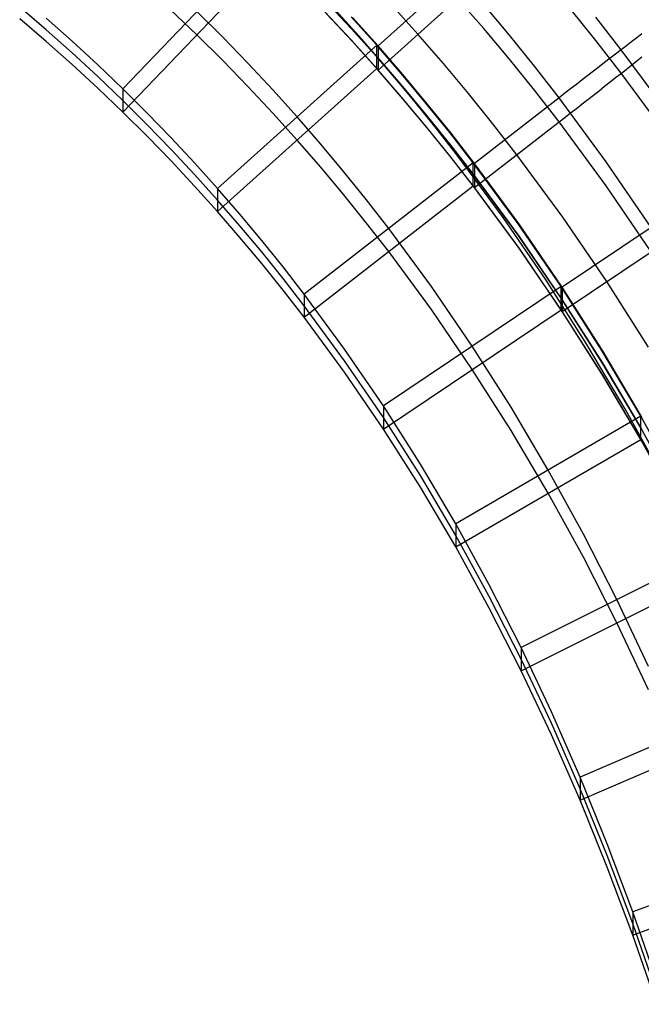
# Model space of a CAD drawing. Extents: x -1634 to -184, y -278 to 263.
# Tile 105 of 242: x -1204 to -1175, y 85 to 131. Entities that reach past the tile are written whole.
import ezdxf

# ---------------------------------------------------------------- set-up
doc = ezdxf.new("R2010")
doc.units = 0
doc.layers.add('PREDEFINITO', color=7, linetype='CONTINUOUS')

msp = doc.modelspace()

# ---------------------------------------------------------------- linework, layer by layer
at = {"layer": 'PREDEFINITO'}
for p, q in [((-1191.998, 135.337, 439.018), (-1198.909, 128.111, 439.181)), ((-1198.909, 127.028, 391.194), (-1191.998, 134.252, 391.03)), ((-1183.279, 133.469, 441.061), (-1186.995, 130.124, 441.136)), ((-1188.259, 130.943, 415.111), (-1189.482, 132.251, 415.082)), ((-1188.193, 130.893, 416.113), (-1189.415, 132.203, 416.083)), ((-1186.994, 128.997, 391.149), (-1183.279, 132.34, 391.074)), ((-1185.137, 130.668, 391.111), (-1186.367, 132.035, 391.08)), ((-1182.058, 130.932, 391.105), (-1183.279, 132.34, 391.074)), ((-1180.862, 130.63, 441.125), (-1182.058, 132.061, 441.093)), ((-1202.494, 130.874, 415.113), (-1203.732, 131.93, 415.089)), ((-1195.454, 130.64, 391.112), (-1196.698, 131.83, 391.085)), ((-1194.251, 130.53, 439.127), (-1195.453, 131.724, 439.1)), ((-1188.26, 130.4, 391.117), (-1189.483, 131.708, 391.088)), ((-1188.193, 130.329, 391.119), (-1189.414, 131.639, 391.089)), ((-1187.757, 130.435, 441.115), (-1188.953, 131.763, 441.086)), ((-1176.826, 130.374, 391.82), (-1178.039, 131.878, 391.786)), ((-1202.494, 130.332, 391.119), (-1203.732, 131.388, 391.095)), ((-1201.278, 130.337, 439.131), (-1202.494, 131.416, 439.107)), ((-1187.059, 130.153, 439.135), (-1188.259, 131.485, 439.105)), ((-1186.995, 130.124, 441.136), (-1188.194, 131.457, 441.106)), ((-1175.639, 129.944, 440.438), (-1176.826, 131.471, 440.404)), ((-1201.278, 129.796, 415.137), (-1202.494, 130.874, 415.113)), ((-1194.252, 129.446, 391.139), (-1195.454, 130.64, 391.112)), ((-1187.06, 129.611, 415.141), (-1188.259, 130.943, 415.111)), ((-1186.995, 129.56, 416.143), (-1188.193, 130.893, 416.113)), ((-1183.946, 129.295, 391.142), (-1185.137, 130.668, 391.111)), ((-1180.862, 129.501, 391.138), (-1182.058, 130.932, 391.105)), ((-1179.691, 129.177, 441.158), (-1180.862, 130.63, 441.125)), ((-1174.676, 130.679, 439.84), (-1174.913, 130.499, 440.006)), ((-1201.278, 129.254, 391.143), (-1202.494, 130.332, 391.119)), ((-1200.083, 129.236, 439.156), (-1201.278, 130.337, 439.131)), ((-1193.071, 129.312, 439.154), (-1194.251, 130.53, 439.127)), ((-1187.06, 129.069, 391.147), (-1188.26, 130.4, 391.117)), ((-1186.994, 128.997, 391.149), (-1188.193, 130.329, 391.119)), ((-1186.596, 129.098, 441.145), (-1187.757, 130.435, 441.115)), ((-1175.639, 128.847, 391.855), (-1176.826, 130.374, 391.82)), ((-1175.154, 130.314, 440.162), (-1175.4, 130.127, 440.308)), ((-1174.913, 130.499, 440.006), (-1175.154, 130.314, 440.162)), ((-1200.083, 128.694, 415.162), (-1201.278, 129.796, 415.137)), ((-1187.059, 130.153, 439.135), (-1194.491, 123.464, 439.286)), ((-1187.06, 129.069, 391.147), (-1187.059, 130.153, 439.135)), ((-1185.897, 128.815, 439.165), (-1187.059, 130.153, 439.135)), ((-1185.835, 128.785, 441.167), (-1186.995, 130.124, 441.136)), ((-1186.995, 130.124, 441.136), (-1186.994, 128.997, 391.149)), ((-1175.901, 129.743, 440.567), (-1176.157, 129.547, 440.681)), ((-1175.649, 129.936, 440.443), (-1175.901, 129.743, 440.567)), ((-1175.4, 130.127, 440.308), (-1175.649, 129.936, 440.443)), ((-1173.362, 126.85, 440.508), (-1175.639, 129.944, 440.438)), ((-1200.083, 128.152, 391.168), (-1201.278, 129.254, 391.143)), ((-1193.071, 128.228, 391.166), (-1194.252, 129.446, 391.139)), ((-1191.912, 128.072, 439.182), (-1193.071, 129.312, 439.154)), ((-1185.898, 128.273, 415.172), (-1187.06, 129.611, 415.141)), ((-1185.834, 128.221, 416.173), (-1186.995, 129.56, 416.143)), ((-1182.779, 127.898, 391.174), (-1183.946, 129.295, 391.142)), ((-1179.691, 128.048, 391.17), (-1180.862, 129.501, 391.138)), ((-1176.415, 129.348, 440.783), (-1176.676, 129.147, 440.874)), ((-1176.157, 129.547, 440.681), (-1176.415, 129.348, 440.783)), ((-1175.154, 129.229, 392.113), (-1174.913, 129.42, 392.261)), ((-1174.913, 129.42, 392.261), (-1174.676, 129.608, 392.419)), ((-1198.909, 128.111, 439.181), (-1200.083, 129.236, 439.156)), ((-1194.491, 122.381, 391.298), (-1187.06, 129.069, 391.147)), ((-1185.898, 127.73, 391.178), (-1187.06, 129.069, 391.147)), ((-1185.834, 127.657, 391.179), (-1186.994, 128.997, 391.149)), ((-1185.459, 127.739, 441.175), (-1186.596, 129.098, 441.145)), ((-1184.759, 127.454, 439.196), (-1185.897, 128.815, 439.165)), ((-1184.697, 127.423, 441.197), (-1185.835, 128.785, 441.167)), ((-1178.545, 127.701, 441.191), (-1179.691, 129.177, 441.158)), ((-1176.939, 128.945, 440.954), (-1177.203, 128.74, 441.022)), ((-1176.676, 129.147, 440.874), (-1176.939, 128.945, 440.954)), ((-1175.901, 128.64, 391.735), (-1175.649, 128.839, 391.85)), ((-1175.649, 128.839, 391.85), (-1175.4, 129.035, 391.976)), ((-1173.362, 125.753, 391.925), (-1175.639, 128.847, 391.855)), ((-1175.4, 129.035, 391.976), (-1175.154, 129.229, 392.113)), ((-1198.909, 127.57, 415.187), (-1200.083, 128.694, 415.162)), ((-1177.737, 128.327, 441.124), (-1178.006, 128.119, 441.158)), ((-1177.47, 128.534, 441.079), (-1177.737, 128.327, 441.124)), ((-1177.203, 128.74, 441.022), (-1177.47, 128.534, 441.079)), ((-1176.415, 128.236, 391.537), (-1176.157, 128.439, 391.63)), ((-1176.157, 128.439, 391.63), (-1175.901, 128.64, 391.735)), ((-1198.909, 127.028, 391.194), (-1200.083, 128.152, 391.168)), ((-1197.774, 126.983, 439.207), (-1198.909, 128.111, 439.181)), ((-1198.909, 128.111, 439.181), (-1198.909, 127.028, 391.194)), ((-1191.912, 126.988, 391.194), (-1193.071, 128.228, 391.166)), ((-1190.775, 126.809, 439.211), (-1191.912, 128.072, 439.182)), ((-1184.759, 126.912, 415.202), (-1185.898, 128.273, 415.172)), ((-1184.697, 126.859, 416.204), (-1185.834, 128.221, 416.173)), ((-1181.637, 126.479, 391.206), (-1182.779, 127.898, 391.174)), ((-1178.545, 126.572, 391.204), (-1179.691, 128.048, 391.17)), ((-1178.275, 127.91, 441.18), (-1178.545, 127.701, 441.191)), ((-1178.006, 128.119, 441.158), (-1178.275, 127.91, 441.18)), ((-1176.939, 127.825, 391.385), (-1176.676, 128.031, 391.455)), ((-1176.676, 128.031, 391.455), (-1176.415, 128.236, 391.537)), ((-1197.774, 126.441, 415.213), (-1198.909, 127.57, 415.187)), ((-1184.759, 126.37, 391.208), (-1185.898, 127.73, 391.178)), ((-1184.696, 126.295, 391.21), (-1185.834, 127.657, 391.179)), ((-1184.345, 126.357, 441.206), (-1185.459, 127.739, 441.175)), ((-1183.643, 126.071, 439.227), (-1184.759, 127.454, 439.196)), ((-1183.583, 126.039, 441.229), (-1184.697, 127.423, 441.197)), ((-1178.545, 127.701, 441.191), (-1182.492, 124.633, 441.26)), ((-1176.345, 124.71, 441.259), (-1178.545, 127.701, 441.191)), ((-1177.737, 127.201, 391.242), (-1177.47, 127.41, 391.278)), ((-1177.47, 127.41, 391.278), (-1177.203, 127.618, 391.326)), ((-1177.203, 127.618, 391.326), (-1176.939, 127.825, 391.385)), ((-1197.774, 125.899, 391.219), (-1198.909, 127.028, 391.194)), ((-1196.659, 125.832, 439.233), (-1197.774, 126.983, 439.207)), ((-1190.775, 125.725, 391.223), (-1191.912, 126.988, 391.194)), ((-1178.275, 126.782, 391.205), (-1178.006, 126.991, 391.218)), ((-1178.006, 126.991, 391.218), (-1177.737, 127.201, 391.242)), ((-1189.674, 125.539, 439.239), (-1190.775, 126.809, 439.211)), ((-1183.643, 125.529, 415.233), (-1184.759, 126.912, 415.202)), ((-1183.583, 125.475, 416.235), (-1184.697, 126.859, 416.204)), ((-1182.491, 123.505, 391.273), (-1178.545, 126.572, 391.204)), ((-1178.545, 126.572, 391.204), (-1178.275, 126.782, 391.205)), ((-1176.345, 123.581, 391.271), (-1178.545, 126.572, 391.204)), ((-1196.659, 125.29, 415.239), (-1197.774, 126.441, 415.213)), ((-1183.644, 124.987, 391.24), (-1184.759, 126.37, 391.208)), ((-1183.582, 124.911, 391.241), (-1184.696, 126.295, 391.21)), ((-1183.254, 124.955, 441.237), (-1184.345, 126.357, 441.206)), ((-1182.551, 124.666, 439.259), (-1183.643, 126.071, 439.227)), ((-1182.492, 124.633, 441.26), (-1183.583, 126.039, 441.229)), ((-1180.518, 125.039, 391.238), (-1181.637, 126.479, 391.206)), ((-1196.659, 124.748, 391.245), (-1197.774, 125.899, 391.219)), ((-1195.565, 124.659, 439.259), (-1196.659, 125.832, 439.233)), ((-1189.674, 124.455, 391.252), (-1190.775, 125.725, 391.223)), ((-1195.565, 124.117, 415.265), (-1196.659, 125.29, 415.239)), ((-1188.594, 124.247, 439.269), (-1189.674, 125.539, 439.239)), ((-1182.551, 124.124, 415.265), (-1183.643, 125.529, 415.233)), ((-1182.492, 124.069, 416.267), (-1183.583, 125.475, 416.235)), ((-1195.565, 123.576, 391.271), (-1196.659, 124.748, 391.245)), ((-1194.491, 123.464, 439.286), (-1195.565, 124.659, 439.259)), ((-1182.551, 124.666, 439.259), (-1190.445, 118.53, 439.398)), ((-1182.551, 123.582, 391.271), (-1183.644, 124.987, 391.24)), ((-1182.491, 123.505, 391.273), (-1183.582, 124.911, 391.241)), ((-1181.155, 122.104, 441.301), (-1183.254, 124.955, 441.237)), ((-1180.453, 121.816, 439.323), (-1182.551, 124.666, 439.259)), ((-1182.551, 123.582, 391.271), (-1182.551, 124.666, 439.259)), ((-1178.37, 122.117, 391.304), (-1180.518, 125.039, 391.238)), ((-1174.244, 121.637, 441.328), (-1176.345, 124.71, 441.259)), ((-1188.594, 123.163, 391.281), (-1189.674, 124.455, 391.252)), ((-1187.535, 122.933, 439.298), (-1188.594, 124.247, 439.269)), ((-1180.397, 121.781, 441.325), (-1182.492, 124.633, 441.26)), ((-1182.492, 124.633, 441.26), (-1182.491, 123.505, 391.273)), ((-1194.491, 122.923, 415.292), (-1195.565, 124.117, 415.265)), ((-1180.453, 121.274, 415.33), (-1182.551, 124.124, 415.265)), ((-1180.396, 121.217, 416.331), (-1182.492, 124.069, 416.267)), ((-1194.491, 122.381, 391.298), (-1195.565, 123.576, 391.271)), ((-1193.45, 122.262, 439.313), (-1194.491, 123.464, 439.286)), ((-1194.491, 123.464, 439.286), (-1194.491, 122.381, 391.298)), ((-1190.445, 117.446, 391.41), (-1182.551, 123.582, 391.271)), ((-1180.453, 120.732, 391.336), (-1182.551, 123.582, 391.271)), ((-1180.396, 120.653, 391.337), (-1182.491, 123.505, 391.273)), ((-1174.244, 120.508, 391.341), (-1176.345, 123.581, 391.271)), ((-1193.45, 121.721, 415.319), (-1194.491, 122.923, 415.292)), ((-1187.535, 121.849, 391.31), (-1188.594, 123.163, 391.281)), ((-1186.498, 121.598, 439.328), (-1187.535, 122.933, 439.298)), ((-1193.45, 121.179, 391.326), (-1194.491, 122.381, 391.298)), ((-1192.428, 121.039, 439.341), (-1193.45, 122.262, 439.313)), ((-1179.15, 119.174, 441.366), (-1181.155, 122.104, 441.301)), ((-1176.318, 119.114, 391.372), (-1178.37, 122.117, 391.304)), ((-1192.428, 120.498, 415.347), (-1193.45, 121.721, 415.319)), ((-1186.498, 120.514, 391.341), (-1187.535, 121.849, 391.31)), ((-1184.504, 118.887, 439.39), (-1186.498, 121.598, 439.328)), ((-1178.446, 118.885, 439.39), (-1180.453, 121.816, 439.323)), ((-1178.393, 118.848, 441.391), (-1180.397, 121.781, 441.325)), ((-1174.244, 121.637, 441.328), (-1178.393, 118.848, 441.391)), ((-1192.428, 119.956, 391.353), (-1193.45, 121.179, 391.326)), ((-1191.427, 119.795, 439.369), (-1192.428, 121.039, 439.341)), ((-1178.447, 118.343, 415.396), (-1180.453, 121.274, 415.33)), ((-1178.393, 118.284, 416.397), (-1180.396, 121.217, 416.331)), ((-1184.505, 117.803, 391.402), (-1186.498, 120.514, 391.341)), ((-1178.447, 117.801, 391.402), (-1180.453, 120.732, 391.336)), ((-1178.392, 117.72, 391.404), (-1180.396, 120.653, 391.337)), ((-1178.392, 117.72, 391.404), (-1174.244, 120.508, 391.341)), ((-1191.427, 119.253, 415.375), (-1192.428, 120.498, 415.347)), ((-1191.427, 118.712, 391.381), (-1192.428, 119.956, 391.353)), ((-1190.445, 118.53, 439.398), (-1191.427, 119.795, 439.369)), ((-1190.445, 117.988, 415.404), (-1191.427, 119.253, 415.375)), ((-1177.242, 116.176, 441.433), (-1179.15, 119.174, 441.366)), ((-1190.445, 117.446, 391.41), (-1191.427, 118.712, 391.381)), ((-1178.446, 118.885, 439.39), (-1186.745, 113.307, 439.516)), ((-1182.595, 116.096, 439.453), (-1184.504, 118.887, 439.39)), ((-1178.447, 117.801, 391.402), (-1178.446, 118.885, 439.39)), ((-1176.541, 115.892, 439.457), (-1178.446, 118.885, 439.39)), ((-1176.491, 115.853, 441.459), (-1178.393, 118.848, 441.391)), ((-1178.393, 118.848, 441.391), (-1178.392, 117.72, 391.404)), ((-1174.371, 116.05, 391.441), (-1176.318, 119.114, 391.372)), ((-1188.556, 115.959, 439.456), (-1190.445, 118.53, 439.398)), ((-1190.445, 118.53, 439.398), (-1190.445, 117.446, 391.41)), ((-1176.542, 115.349, 415.463), (-1178.447, 118.343, 415.396)), ((-1176.491, 115.289, 416.465), (-1178.393, 118.284, 416.397)), ((-1188.556, 115.417, 415.462), (-1190.445, 117.988, 415.404)), ((-1186.745, 112.223, 391.528), (-1178.447, 117.801, 391.402)), ((-1182.596, 115.012, 391.465), (-1184.505, 117.803, 391.402)), ((-1176.542, 114.807, 391.469), (-1178.447, 117.801, 391.402)), ((-1188.556, 114.875, 391.468), (-1190.445, 117.446, 391.41)), ((-1176.49, 114.725, 391.471), (-1178.392, 117.72, 391.404)), ((-1186.745, 113.307, 439.516), (-1188.556, 115.959, 439.456)), ((-1180.78, 113.241, 439.517), (-1182.595, 116.096, 439.453)), ((-1175.426, 113.106, 441.501), (-1177.242, 116.176, 441.433)), ((-1174.727, 112.825, 439.526), (-1176.541, 115.892, 439.457)), ((-1174.679, 112.784, 441.528), (-1176.491, 115.853, 441.459)), ((-1186.745, 112.765, 415.522), (-1188.556, 115.417, 415.462)), ((-1180.781, 112.157, 391.529), (-1182.596, 115.012, 391.465)), ((-1174.727, 112.282, 415.533), (-1176.542, 115.349, 415.463)), ((-1174.679, 112.22, 416.534), (-1176.491, 115.289, 416.465)), ((-1186.745, 112.223, 391.528), (-1188.556, 114.875, 391.468)), ((-1174.728, 111.74, 391.539), (-1176.542, 114.807, 391.469)), ((-1174.678, 111.656, 391.541), (-1176.49, 114.725, 391.471)), ((-1185.019, 110.591, 439.577), (-1186.745, 113.307, 439.516)), ((-1186.745, 113.307, 439.516), (-1186.745, 112.223, 391.528)), ((-1179.049, 110.312, 439.583), (-1180.78, 113.241, 439.517)), ((-1185.019, 110.049, 415.583), (-1186.745, 112.765, 415.522)), ((-1174.727, 112.825, 439.526), (-1183.371, 107.799, 439.64)), ((-1173.702, 109.97, 441.571), (-1175.426, 113.106, 441.501)), ((-1174.728, 111.74, 391.539), (-1174.727, 112.825, 439.526)), ((-1173.007, 109.695, 439.597), (-1174.727, 112.825, 439.526)), ((-1173.007, 109.153, 415.603), (-1174.727, 112.282, 415.533)), ((-1185.019, 109.507, 391.589), (-1186.745, 112.223, 391.528)), ((-1179.05, 109.228, 391.595), (-1180.781, 112.157, 391.529)), ((-1183.371, 106.716, 391.652), (-1174.728, 111.74, 391.539)), ((-1173.008, 108.611, 391.609), (-1174.728, 111.74, 391.539)), ((-1183.371, 107.799, 439.64), (-1185.019, 110.591, 439.577)), ((-1183.371, 107.258, 415.646), (-1185.019, 110.049, 415.583)), ((-1177.405, 107.318, 439.651), (-1179.049, 110.312, 439.583)), ((-1183.371, 106.716, 391.652), (-1185.019, 109.507, 391.589)), ((-1177.406, 106.234, 391.663), (-1179.05, 109.228, 391.595)), ((-1181.804, 104.941, 439.704), (-1183.371, 107.799, 439.64)), ((-1183.371, 107.799, 439.64), (-1183.371, 106.716, 391.652)), ((-1181.804, 104.4, 415.711), (-1183.371, 107.258, 415.646)), ((-1175.844, 104.257, 439.72), (-1177.405, 107.318, 439.651)), ((-1181.804, 103.858, 391.717), (-1183.371, 106.716, 391.652)), ((-1171.376, 106.5, 439.669), (-1180.312, 102.014, 439.771)), ((-1175.844, 103.173, 391.732), (-1177.406, 106.234, 391.663)), ((-1180.312, 100.93, 391.783), (-1171.377, 105.416, 391.682)), ((-1180.312, 102.014, 439.771), (-1181.804, 104.941, 439.704)), ((-1180.312, 101.472, 415.777), (-1181.804, 104.4, 415.711)), ((-1174.366, 101.133, 439.79), (-1175.844, 104.257, 439.72)), ((-1180.312, 100.93, 391.783), (-1181.804, 103.858, 391.717)), ((-1174.366, 100.049, 391.803), (-1175.844, 103.173, 391.732)), ((-1178.897, 99.021, 439.838), (-1180.312, 102.014, 439.771)), ((-1180.312, 102.014, 439.771), (-1180.312, 100.93, 391.783)), ((-1178.897, 98.48, 415.844), (-1180.312, 101.472, 415.777)), ((-1178.897, 97.938, 391.85), (-1180.312, 100.93, 391.783)), ((-1168.379, 99.932, 439.818), (-1177.558, 95.965, 439.907)), ((-1177.558, 95.965, 439.907), (-1178.897, 99.021, 439.838)), ((-1177.558, 95.423, 415.913), (-1178.897, 98.48, 415.844)), ((-1177.558, 94.882, 391.919), (-1168.38, 98.848, 391.83)), ((-1177.558, 94.882, 391.919), (-1178.897, 97.938, 391.85)), ((-1176.292, 92.847, 439.978), (-1177.558, 95.965, 439.907)), ((-1177.558, 95.965, 439.907), (-1177.558, 94.882, 391.919)), ((-1176.292, 92.305, 415.984), (-1177.558, 95.423, 415.913)), ((-1176.292, 91.763, 391.99), (-1177.558, 94.882, 391.919)), ((-1165.724, 93.143, 439.971), (-1175.101, 89.67, 440.049)), ((-1175.101, 89.67, 440.049), (-1176.292, 92.847, 439.978)), ((-1175.101, 89.129, 416.055), (-1176.292, 92.305, 415.984)), ((-1175.101, 88.587, 392.062), (-1165.725, 92.059, 391.983)), ((-1175.101, 88.587, 392.062), (-1176.292, 91.763, 391.99)), ((-1173.981, 86.437, 440.122), (-1175.101, 89.67, 440.049)), ((-1175.101, 89.67, 440.049), (-1175.101, 88.587, 392.062)), ((-1173.981, 85.895, 416.128), (-1175.101, 89.129, 416.055)), ((-1173.981, 85.353, 392.135), (-1175.101, 88.587, 392.062))]:
    msp.add_line(p, q, dxfattribs=at)

doc.saveas('drawing.dxf')
